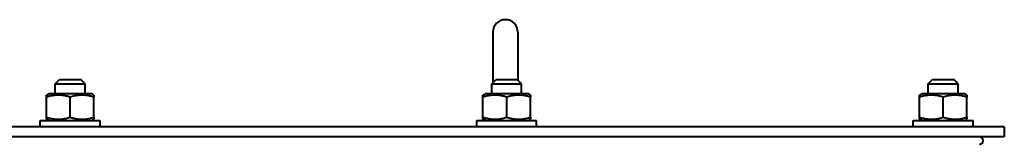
# Model space of a CAD drawing. Header units: millimetres. Extents: x -4428 to 4131, y -3615 to 4038.
# Tile 45 of 172: x 87 to 482, y -1000 to -950. Entities that reach past the tile are written whole.
import ezdxf

# ---------------------------------------------------------------- set-up
doc = ezdxf.new("R2010")
doc.units = ezdxf.units.MM
doc.linetypes.add('K5LT_BASIC', pattern=[0])
doc.layers.add('Системный слой', color=7, linetype='Continuous')

# ---------------------------------------------------------------- blocks, each defined once
blk = doc.blocks.new('U15')
at = {"layer": 'Системный слой', "color": 150, "linetype": 'K5LT_BASIC', "lineweight": 40, "true_color": 0x0080ff}
for p, q in [((276.66, -955.09), (276.66, -970.09)), ((286.66, -955.09), (286.66, -970.09)), ((276.66, -970.09), (276.66, -975.34)), ((286.66, -970.09), (286.66, -974.34)), ((101.16, -975.84), (102.91, -974.09)), ((102.91, -974.09), (111.41, -974.09)), ((113.16, -975.84), (111.41, -974.09)), ((276.16, -975.84), (277.91, -974.09)), ((277.91, -974.09), (286.41, -974.09)), ((288.16, -975.84), (286.41, -974.09)), ((451.16, -975.84), (452.91, -974.09)), ((452.91, -974.09), (461.41, -974.09)), ((463.16, -975.84), (461.41, -974.09)), ((101.16, -975.84), (113.16, -975.84)), ((101.16, -979.79), (101.16, -975.84)), ((113.16, -979.79), (113.16, -975.84)), ((276.16, -979.79), (276.16, -975.84)), ((276.16, -975.84), (288.16, -975.84)), ((288.16, -979.79), (288.16, -975.84)), ((451.16, -975.84), (463.16, -975.84)), ((451.16, -979.79), (451.16, -975.84)), ((463.16, -979.79), (463.16, -975.84)), ((97.66, -980.34), (98.61, -979.79)), ((97.66, -981.19), (97.66, -980.34)), ((97.66, -989.19), (97.66, -981.19)), ((107.16, -979.79), (98.61, -979.79)), ((115.71, -979.79), (107.16, -979.79)), ((107.16, -989.19), (107.16, -981.19)), ((116.66, -980.34), (115.71, -979.79)), ((116.66, -980.34), (116.66, -981.19)), ((116.66, -989.19), (116.66, -981.19)), ((272.66, -980.34), (273.61, -979.79)), ((272.66, -980.34), (273.61, -979.79)), ((272.66, -981.19), (272.66, -980.34)), ((272.66, -989.19), (272.66, -981.19)), ((282.16, -979.79), (273.61, -979.79)), ((290.71, -979.79), (282.16, -979.79)), ((282.16, -989.19), (282.16, -981.19)), ((291.66, -980.34), (290.71, -979.79)), ((291.66, -980.34), (291.66, -981.19)), ((291.66, -989.19), (291.66, -981.19)), ((447.66, -980.34), (448.61, -979.79)), ((447.66, -981.19), (447.66, -980.34)), ((447.66, -989.19), (447.66, -981.19)), ((457.16, -979.79), (448.61, -979.79)), ((465.71, -979.79), (457.16, -979.79)), ((457.16, -989.19), (457.16, -981.19)), ((466.66, -980.34), (465.71, -979.79)), ((466.66, -980.34), (466.66, -981.19)), ((466.66, -989.19), (466.66, -981.19)), ((95.16, -990.59), (119.16, -990.59)), ((95.16, -993.09), (95.16, -990.59)), ((97.66, -990.04), (97.66, -989.19)), ((98.61, -990.59), (97.66, -990.04)), ((98.61, -990.59), (97.66, -990.04)), ((115.71, -990.59), (116.66, -990.04)), ((116.66, -989.19), (116.66, -990.04)), ((119.16, -993.09), (119.16, -990.59)), ((270.16, -993.09), (270.16, -990.59)), ((270.16, -990.59), (294.16, -990.59)), ((272.66, -990.04), (272.66, -989.19)), ((273.61, -990.59), (272.66, -990.04)), ((290.71, -990.59), (291.66, -990.04)), ((290.71, -990.59), (291.66, -990.04)), ((291.66, -989.19), (291.66, -990.04)), ((294.16, -993.09), (294.16, -990.59)), ((445.16, -990.59), (469.16, -990.59)), ((445.16, -993.09), (445.16, -990.59)), ((447.66, -990.04), (447.66, -989.19)), ((448.61, -990.59), (447.66, -990.04)), ((448.61, -990.59), (447.66, -990.04)), ((465.71, -990.59), (466.66, -990.04)), ((465.71, -990.59), (466.66, -990.04)), ((466.66, -989.19), (466.66, -990.04)), ((469.16, -993.09), (469.16, -990.59)), ((481.66, -993.09), (-442.34, -993.09)), ((481.66, -993.09), (481.66, -997.09)), ((481.66, -997.09), (-442.34, -997.09))]:
    blk.add_line(p, q, dxfattribs=at)
for centre, radius, start, end in [((281.66, -955.09), 5, 0, 180), ((471.66, -998.59), 1.5, 270, 90)]:
    blk.add_arc(centre, radius, start, end, dxfattribs=at)
for points in [[(107.16, -981.19), (106.63, -981.01), (105.82, -980.77), (104.8, -980.56), (104.14, -980.45), (103.57, -980.39), (103, -980.35), (102.46, -980.34), (101.91, -980.35), (101.38, -980.38), (100.83, -980.44), (100.19, -980.53), (99.13, -980.74), (98.26, -980.99), (97.66, -981.19)], [(116.66, -981.19), (116.13, -981.01), (115.32, -980.77), (114.3, -980.56), (113.64, -980.45), (113.07, -980.39), (112.5, -980.35), (111.96, -980.34), (111.41, -980.35), (110.88, -980.38), (110.33, -980.44), (109.69, -980.53), (108.63, -980.74), (107.76, -980.99), (107.16, -981.19)], [(282.16, -981.19), (281.63, -981.01), (280.82, -980.77), (279.8, -980.56), (279.14, -980.45), (278.57, -980.39), (278, -980.35), (277.46, -980.34), (276.91, -980.35), (276.38, -980.38), (275.83, -980.44), (275.19, -980.53), (274.13, -980.74), (273.26, -980.99), (272.66, -981.19)], [(291.66, -981.19), (291.13, -981.01), (290.32, -980.77), (289.3, -980.56), (288.64, -980.45), (288.07, -980.39), (287.5, -980.35), (286.96, -980.34), (286.41, -980.35), (285.88, -980.38), (285.33, -980.44), (284.69, -980.53), (283.63, -980.74), (282.76, -980.99), (282.16, -981.19)], [(457.16, -981.19), (456.63, -981.01), (455.82, -980.77), (454.8, -980.56), (454.14, -980.45), (453.57, -980.39), (453, -980.35), (452.46, -980.34), (451.91, -980.35), (451.38, -980.38), (450.83, -980.44), (450.19, -980.53), (449.13, -980.74), (448.26, -980.99), (447.66, -981.19)], [(466.66, -981.19), (466.13, -981.01), (465.32, -980.77), (464.3, -980.56), (463.64, -980.45), (463.07, -980.39), (462.5, -980.35), (461.96, -980.34), (461.41, -980.35), (460.88, -980.38), (460.33, -980.44), (459.69, -980.53), (458.63, -980.74), (457.76, -980.99), (457.16, -981.19)], [(97.66, -989.19), (98.2, -989.37), (99.01, -989.61), (100.03, -989.82), (100.69, -989.93), (101.26, -989.99), (101.83, -990.03), (102.37, -990.05), (102.92, -990.04), (103.45, -990), (104, -989.95), (104.63, -989.85), (105.7, -989.64), (106.57, -989.39), (107.16, -989.19)], [(107.16, -989.19), (107.7, -989.37), (108.51, -989.61), (109.53, -989.82), (110.19, -989.93), (110.76, -989.99), (111.33, -990.03), (111.87, -990.05), (112.42, -990.04), (112.95, -990), (113.5, -989.95), (114.13, -989.85), (115.2, -989.64), (116.07, -989.39), (116.66, -989.19)], [(272.66, -989.19), (273.2, -989.37), (274.01, -989.61), (275.03, -989.82), (275.69, -989.93), (276.26, -989.99), (276.83, -990.03), (277.37, -990.05), (277.92, -990.04), (278.45, -990), (279, -989.95), (279.63, -989.85), (280.7, -989.64), (281.57, -989.39), (282.16, -989.19)], [(282.16, -989.19), (282.7, -989.37), (283.51, -989.61), (284.53, -989.82), (285.19, -989.93), (285.76, -989.99), (286.33, -990.03), (286.87, -990.05), (287.42, -990.04), (287.95, -990), (288.5, -989.95), (289.13, -989.85), (290.2, -989.64), (291.07, -989.39), (291.66, -989.19)], [(447.66, -989.19), (448.2, -989.37), (449.01, -989.61), (450.03, -989.82), (450.69, -989.93), (451.26, -989.99), (451.83, -990.03), (452.37, -990.05), (452.92, -990.04), (453.45, -990), (454, -989.95), (454.63, -989.85), (455.7, -989.64), (456.57, -989.39), (457.16, -989.19)], [(457.16, -989.19), (457.7, -989.37), (458.51, -989.61), (459.53, -989.82), (460.19, -989.93), (460.76, -989.99), (461.33, -990.03), (461.87, -990.05), (462.42, -990.04), (462.95, -990), (463.5, -989.95), (464.13, -989.85), (465.2, -989.64), (466.07, -989.39), (466.66, -989.19)]]:
    blk.add_open_spline(points, degree=3, knots=[0, 0, 0, 0, 2.598015, 3.881107, 4.839601, 5.73075, 6.542456, 7.499701, 8.245263, 9.112845, 9.974779, 10.829749, 12.096374, 15, 15, 15, 15], dxfattribs=at)

msp = doc.modelspace()

# ---------------------------------------------------------------- block references
at = {"layer": 'Системный слой'}
msp.add_blockref('U15', (0, 0), dxfattribs=at)

doc.saveas('drawing.dxf')
